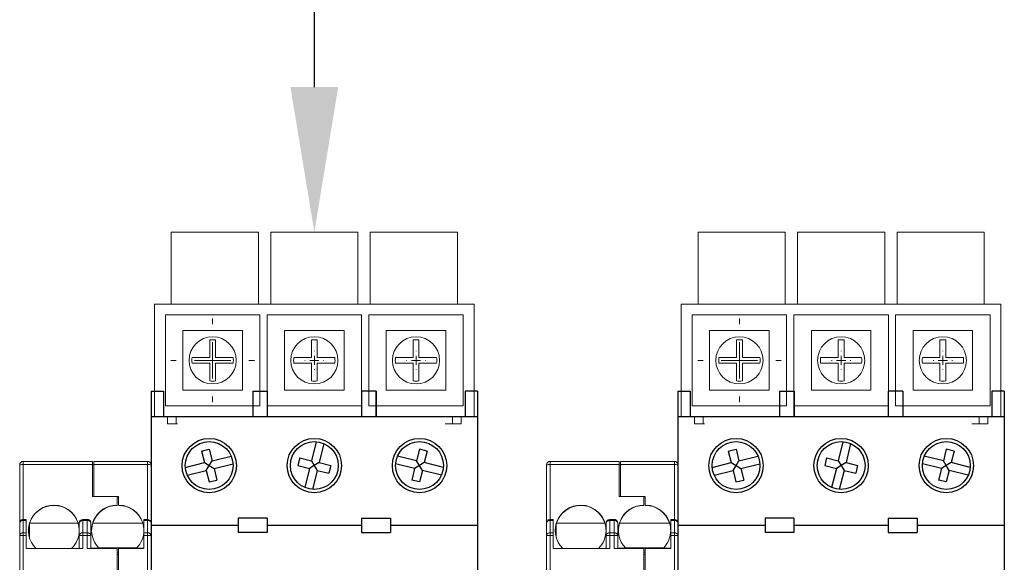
# Model space of a CAD drawing. Header units: inches. Extents: x 481 to 6166, y 980 to 4930.
# Tile 27 of 99: x 1969 to 2105, y 2782 to 2857. Entities that reach past the tile are written whole.
import ezdxf
from ezdxf import colors
from ezdxf.entities.mleader import LeaderData, LeaderLine
from ezdxf.math import Vec2, Vec3

# ---------------------------------------------------------------- set-up
doc = ezdxf.new("R2010")
doc.units = ezdxf.units.IN
doc.header["$MEASUREMENT"] = 0
doc.layers.add('LV_PANEL MOUNT', color=7, linetype='Continuous')
doc.layers.add('OIL PUMP', color=7, linetype='Continuous')
doc.styles.get("Standard").update_dxf_attribs({"font": 'ARIALN.TTF'})

# ---------------------------------------------------------------- blocks, each defined once
blk = doc.blocks.new('A$C2F1831AF')
for p, q in [((12602.23, 8703.76), (12602.23, 8595.45)), ((12602.23, 8703.76), (12602.23, 8595.45)), ((12602.23, 8703.76), (12603.93, 8703.76)), ((12603.93, 8703.76), (12603.93, 8700.27)), ((12616.21, 8703.76), (12616.21, 8700.27)), ((12616.21, 8703.76), (12618.2, 8703.76)), ((12618.2, 8703.76), (12618.2, 8700.27)), ((12633.18, 8703.76), (12631.18, 8703.76)), ((12631.18, 8703.76), (12631.18, 8700.27)), ((12633.18, 8703.76), (12633.18, 8700.27)), ((12647.15, 8703.76), (12645.45, 8703.76)), ((12645.45, 8703.76), (12645.45, 8700.27)), ((12647.15, 8703.76), (12647.15, 8595.45)), ((12602.23, 8700.27), (12647.15, 8700.27)), ((12624.94, 8696.81), (12624.29, 8694.19)), ((12626, 8696.55), (12625.36, 8693.93)), ((12609.16, 8695.53), (12610.22, 8695.79)), ((12609.16, 8695.53), (12609.55, 8693.93)), ((12610.22, 8695.79), (12610.62, 8694.19)), ((12639.16, 8695.79), (12638.76, 8694.19)), ((12640.23, 8695.53), (12639.16, 8695.79)), ((12640.23, 8695.53), (12639.83, 8693.93)), ((12606.93, 8693.28), (12609.55, 8693.93)), ((12609.55, 8693.93), (12610.22, 8693.53)), ((12609.82, 8692.87), (12610.22, 8693.53)), ((12610.22, 8693.53), (12610.62, 8694.19)), ((12610.22, 8693.53), (12610.88, 8693.13)), ((12610.62, 8694.19), (12613.24, 8694.84)), ((12610.88, 8693.13), (12613.5, 8693.78)), ((12622.69, 8694.59), (12622.43, 8693.52)), ((12622.43, 8693.52), (12624.03, 8693.13)), ((12622.69, 8694.59), (12624.29, 8694.19)), ((12624.69, 8693.53), (12624.03, 8693.13)), ((12624.29, 8694.19), (12624.69, 8693.53)), ((12625.36, 8693.93), (12624.69, 8693.53)), ((12624.69, 8693.53), (12625.09, 8692.87)), ((12625.36, 8693.93), (12626.96, 8693.54)), ((12626.96, 8693.54), (12626.69, 8692.47)), ((12638.5, 8693.13), (12635.88, 8693.78)), ((12638.76, 8694.19), (12636.14, 8694.84)), ((12639.17, 8693.53), (12638.5, 8693.13)), ((12639.17, 8693.53), (12638.76, 8694.19)), ((12639.83, 8693.93), (12639.17, 8693.53)), ((12639.57, 8692.87), (12639.17, 8693.53)), ((12642.45, 8693.28), (12639.83, 8693.93)), ((12607.2, 8692.22), (12609.82, 8692.87)), ((12609.82, 8692.87), (12610.21, 8691.27)), ((12610.88, 8693.13), (12611.28, 8691.53)), ((12624.03, 8693.13), (12623.38, 8690.51)), ((12625.09, 8692.87), (12624.44, 8690.25)), ((12625.09, 8692.87), (12626.69, 8692.47)), ((12638.5, 8693.13), (12638.1, 8691.53)), ((12639.57, 8692.87), (12639.17, 8691.27)), ((12642.19, 8692.22), (12639.57, 8692.87)), ((12610.21, 8691.27), (12611.28, 8691.53)), ((12639.17, 8691.27), (12638.1, 8691.53)), ((12618.2, 8686.29), (12614.21, 8686.29)), ((12614.21, 8686.29), (12614.21, 8684.3)), ((12618.2, 8686.29), (12618.2, 8684.3)), ((12631.18, 8686.29), (12631.18, 8684.3)), ((12631.18, 8686.29), (12635.17, 8686.29)), ((12635.17, 8686.29), (12635.17, 8684.3)), ((12614.21, 8685.29), (12602.23, 8685.29)), ((12618.2, 8684.3), (12614.21, 8684.3)), ((12631.18, 8685.29), (12618.2, 8685.29)), ((12631.18, 8684.3), (12635.17, 8684.3)), ((12647.15, 8685.29), (12635.17, 8685.29))]:
    blk.add_line(p, q)
for centre, radius in [((12610.22, 8693.53), 3.74), ((12610.22, 8693.53), 3.29), ((12624.69, 8693.53), 3.74), ((12624.69, 8693.53), 3.29), ((12639.17, 8693.53), 3.74), ((12639.17, 8693.53), 3.29)]:
    blk.add_circle(centre, radius)
blk = doc.blocks.new('SW_CENTERMARKSYMBOL_0')
at = {"color": 0, "linetype": 'Continuous', "lineweight": 0}
for p, q in [((-1.25, 0), (-1.3125, 0)), ((0, 0), (-0.625, 0)), ((0, 1.25), (0, 1.3125)), ((0, 0), (0, 0.625)), ((0, 0), (0, -0.625)), ((0, 0), (0.625, 0)), ((1.25, 0), (1.3125, 0)), ((0, -1.25), (0, -1.3125))]:
    blk.add_line(p, q, dxfattribs=at)
blk = doc.blocks.new('SW_CENTERMARKSYMBOL_1')
at = {"color": 0, "linetype": 'Continuous', "lineweight": 0}
for p, q in [((-1.25, 0), (-1.3125, 0)), ((0, 0), (-0.625, 0)), ((0, 1.25), (0, 1.3125)), ((0, 0), (0, 0.625)), ((0, 0), (0, -0.625)), ((0, 0), (0.625, 0)), ((1.25, 0), (1.3125, 0)), ((0, -1.25), (0, -1.3125))]:
    blk.add_line(p, q, dxfattribs=at)
blk = doc.blocks.new('SW_CENTERMARKSYMBOL_2')
at = {"color": 0, "linetype": 'Continuous', "lineweight": 0}
for p, q in [((0, 5), (0, 5.75)), ((0, 0), (0, 2.5)), ((-5, 0), (-5.75, 0)), ((0, 0), (-2.5, 0)), ((0, 0), (0, -2.5)), ((0, 0), (2.5, 0)), ((5, 0), (5.75, 0)), ((0, -5), (0, -5.75))]:
    blk.add_line(p, q, dxfattribs=at)

msp = doc.modelspace()

# ---------------------------------------------------------------- linework, layer by layer
at = {"layer": 'LV_PANEL MOUNT', "color": 7, "linetype": 'Continuous', "lineweight": 15}
for p, q in [((1989.899, 2827.434), (2001.899, 2827.434)), ((1989.899, 2827.434), (1989.899, 2817.534)), ((2001.899, 2827.434), (2001.899, 2817.534)), ((2003.599, 2827.434), (2003.599, 2817.534)), ((2003.599, 2827.434), (2015.599, 2827.434)), ((2015.599, 2827.434), (2015.599, 2817.534)), ((2017.299, 2827.434), (2017.299, 2817.534)), ((2017.299, 2827.434), (2029.299, 2827.434)), ((2029.299, 2827.434), (2029.299, 2817.534)), ((1987.599, 2817.534), (1987.599, 2802.034)), ((2031.599, 2817.534), (1987.599, 2817.534)), ((2031.599, 2802.034), (2031.599, 2817.534)), ((1989.099, 2816.034), (1989.099, 2803.534)), ((2002.099, 2816.034), (1989.099, 2816.034)), ((2002.099, 2803.534), (2002.099, 2816.034)), ((2003.099, 2816.034), (2003.099, 2803.534)), ((2016.099, 2816.034), (2003.099, 2816.034)), ((2016.099, 2803.534), (2016.099, 2816.034)), ((2017.099, 2816.034), (2017.099, 2803.534)), ((2030.099, 2816.034), (2017.099, 2816.034)), ((2030.099, 2803.534), (2030.099, 2816.034)), ((1991.499, 2813.884), (1999.699, 2813.884)), ((1991.499, 2805.684), (1991.499, 2813.884)), ((1999.699, 2813.884), (1999.699, 2805.684)), ((2005.499, 2813.884), (2013.699, 2813.884)), ((2005.499, 2805.684), (2005.499, 2813.884)), ((2013.699, 2813.884), (2013.699, 2805.684)), ((2019.499, 2813.884), (2027.699, 2813.884)), ((2019.499, 2805.684), (2019.499, 2813.884)), ((2027.699, 2813.884), (2027.699, 2805.684)), ((1995.199, 2812.606), (1995.199, 2810.184)), ((1995.999, 2810.184), (1995.999, 2812.606)), ((2009.199, 2812.606), (2009.199, 2810.184)), ((2009.999, 2810.184), (2009.999, 2812.606)), ((2023.199, 2812.606), (2023.199, 2810.184)), ((2023.999, 2810.184), (2023.999, 2812.606)), ((1995.199, 2810.184), (1992.777, 2810.184)), ((1998.421, 2810.184), (1995.999, 2810.184)), ((2009.199, 2810.184), (2006.777, 2810.184)), ((2012.421, 2810.184), (2009.999, 2810.184)), ((2023.199, 2810.184), (2020.777, 2810.184)), ((2026.421, 2810.184), (2023.999, 2810.184)), ((1992.777, 2809.384), (1995.199, 2809.384)), ((1995.199, 2809.384), (1995.199, 2806.962)), ((1995.999, 2806.962), (1995.999, 2809.384)), ((1995.999, 2809.384), (1998.421, 2809.384)), ((2006.777, 2809.384), (2009.199, 2809.384)), ((2009.199, 2809.384), (2009.199, 2806.962)), ((2009.999, 2806.962), (2009.999, 2809.384)), ((2009.999, 2809.384), (2012.421, 2809.384)), ((2020.777, 2809.384), (2023.199, 2809.384)), ((2023.199, 2809.384), (2023.199, 2806.962)), ((2023.999, 2806.962), (2023.999, 2809.384)), ((2023.999, 2809.384), (2026.421, 2809.384)), ((1999.699, 2805.684), (1991.499, 2805.684)), ((2013.699, 2805.684), (2005.499, 2805.684)), ((2027.699, 2805.684), (2019.499, 2805.684)), ((1989.099, 2803.534), (2002.099, 2803.534)), ((2003.099, 2803.534), (2016.099, 2803.534)), ((2017.099, 2803.534), (2030.099, 2803.534)), ((1987.599, 2802.034), (2031.599, 2802.034)), ((1989.399, 2801.034), (1989.399, 2802.034)), ((1990.599, 2801.034), (1990.599, 2802.034)), ((2028.599, 2801.034), (2028.599, 2802.034)), ((2029.799, 2801.034), (2029.799, 2802.034)), ((1989.399, 2801.034), (1990.599, 2801.034)), ((1990.784, 2801.034), (1990.599, 2801.034)), ((2028.599, 2801.034), (2027.599, 2801.034)), ((2028.599, 2801.034), (2029.799, 2801.034)), ((1969.039, 2795.374), (1969.039, 2787.374)), ((1969.539, 2795.418), (1969.539, 2795.874)), ((1969.539, 2795.874), (1979.039, 2795.874)), ((1969.539, 2795.418), (1969.539, 2787.874)), ((1979.039, 2795.418), (1969.539, 2795.418)), ((1979.039, 2795.418), (1979.039, 2795.874)), ((1979.039, 2795.418), (1979.039, 2791.042)), ((1979.239, 2795.374), (1979.039, 2795.374)), ((1979.239, 2795.874), (1986.639, 2795.874)), ((1979.239, 2795.418), (1979.239, 2795.874)), ((1979.239, 2791.046), (1979.239, 2795.418)), ((1979.239, 2795.418), (1986.639, 2795.418)), ((1986.639, 2795.418), (1986.639, 2795.874)), ((1986.639, 2787.874), (1986.639, 2795.418)), ((1987.139, 2787.374), (1987.139, 2795.374)), ((1979.039, 2791.042), (1982.439, 2791.012)), ((1982.639, 2791.046), (1979.239, 2791.046)), ((1979.239, 2791.04), (1979.239, 2791.046)), ((1982.439, 2791.012), (1982.439, 2789.851)), ((1982.439, 2791.002), (1982.639, 2791.002)), ((1982.639, 2789.851), (1982.639, 2791.046)), ((1973.739, 2789.833), (1973.739, 2789.851)), ((1973.739, 2789.833), (1973.739, 2789.79)), ((1982.439, 2789.851), (1982.439, 2789.807)), ((1969.039, 2787.374), (1969.048, 2787.438)), ((1969.039, 2787.374), (1969.039, 2785.667)), ((1969.539, 2787.728), (1969.539, 2787.874)), ((1969.539, 2787.874), (1969.939, 2787.874)), ((1969.539, 2787.728), (1969.539, 2786.021)), ((1969.939, 2787.728), (1969.539, 2787.728)), ((1969.939, 2787.874), (1969.939, 2787.728)), ((1969.939, 2786.021), (1969.939, 2787.728)), ((1970.379, 2785.37), (1970.379, 2787.279)), ((1977.076, 2787.374), (1970.408, 2787.374)), ((1977.239, 2785.667), (1977.239, 2787.374)), ((1977.739, 2787.728), (1977.739, 2787.874)), ((1978.339, 2787.874), (1977.739, 2787.874)), ((1977.739, 2787.728), (1977.739, 2786.021)), ((1978.339, 2787.728), (1977.739, 2787.728)), ((1978.339, 2787.874), (1978.339, 2787.728)), ((1978.339, 2786.021), (1978.339, 2787.728)), ((1978.839, 2785.667), (1978.839, 2787.374)), ((1985.976, 2787.374), (1979.103, 2787.374)), ((1986.639, 2787.874), (1986.139, 2787.874)), ((1986.139, 2787.733), (1986.639, 2787.733)), ((1986.139, 2786.021), (1986.139, 2787.733)), ((1986.639, 2787.874), (1986.639, 2787.733)), ((1986.639, 2786.021), (1986.639, 2787.733)), ((1987.139, 2785.662), (1987.139, 2787.374)), ((1969.039, 2785.667), (1969.047, 2785.667)), ((1969.039, 2785.667), (1969.039, 2772.874)), ((1969.058, 2785.763), (1969.047, 2785.667)), ((1969.539, 2785.667), (1969.539, 2786.021)), ((1969.539, 2786.021), (1969.939, 2786.021)), ((1969.539, 2785.667), (1969.539, 2773.374)), ((1969.539, 2785.667), (1969.939, 2785.667)), ((1969.939, 2785.667), (1969.939, 2786.021)), ((1969.939, 2785.667), (1969.939, 2783.874)), ((1977.239, 2783.874), (1977.239, 2785.667)), ((1977.247, 2785.73), (1977.243, 2785.667)), ((1977.739, 2785.667), (1977.739, 2786.021)), ((1977.739, 2786.021), (1978.339, 2786.021)), ((1977.739, 2783.874), (1977.739, 2785.667)), ((1977.739, 2785.667), (1978.339, 2785.667)), ((1978.339, 2786.021), (1978.339, 2785.667)), ((1978.339, 2785.667), (1978.839, 2785.667)), ((1978.339, 2785.667), (1978.339, 2783.874)), ((1978.831, 2785.667), (1978.82, 2785.763)), ((1978.839, 2783.874), (1978.839, 2785.667)), ((1986.639, 2786.021), (1986.139, 2786.021)), ((1986.139, 2783.874), (1986.139, 2785.662)), ((1986.139, 2785.662), (1986.639, 2785.662)), ((1986.639, 2786.021), (1986.639, 2785.662)), ((1986.639, 2773.374), (1986.639, 2785.662)), ((1986.639, 2785.662), (1987.138, 2785.662)), ((1987.135, 2785.662), (1987.131, 2785.727)), ((1987.139, 2785.662), (1987.132, 2785.722)), ((1987.138, 2785.662), (1987.139, 2785.662)), ((1987.139, 2772.874), (1987.139, 2785.662)), ((1969.939, 2783.874), (1977.739, 2783.874)), ((1977.139, 2783.921), (1977.139, 2783.874)), ((1977.139, 2783.921), (1977.239, 2783.921)), ((1978.339, 2783.874), (1982.439, 2783.874)), ((1979.942, 2783.921), (1978.839, 2783.921)), ((1985.175, 2783.961), (1979.903, 2783.961)), ((1982.439, 2783.874), (1982.439, 2780.874)), ((1982.639, 2783.374), (1982.439, 2783.374)), ((1982.639, 2783.056), (1982.439, 2783.056)), ((1982.639, 2780.874), (1982.639, 2783.874)), ((1982.639, 2783.874), (1986.139, 2783.874)), ((1985.136, 2783.921), (1986.139, 2783.921))]:
    msp.add_line(p, q, dxfattribs=at)
at = {"layer": 'LV_PANEL MOUNT'}
for p, q in [((1987.139, 2805.528), (1988.836, 2805.528)), ((1988.836, 2805.528), (1988.836, 2802.034)), ((2001.114, 2805.528), (2001.114, 2802.034)), ((2001.114, 2805.528), (2003.111, 2805.528)), ((2003.111, 2805.528), (2003.111, 2802.034)), ((2018.084, 2805.528), (2016.088, 2805.528)), ((2016.088, 2805.528), (2016.088, 2802.034)), ((2018.084, 2805.528), (2018.084, 2802.034)), ((2032.059, 2805.528), (2030.362, 2805.528)), ((2030.362, 2805.528), (2030.362, 2802.034)), ((1987.139, 2802.034), (2032.059, 2802.034))]:
    msp.add_line(p, q, dxfattribs=at)
at = {"layer": 'LV_PANEL MOUNT', "color": 7, "linetype": 'Continuous', "lineweight": 15, "flags": 128}
for points in [[(1969.539, 2787.874), (1969.442, 2787.864), (1969.352, 2787.838)], [(1969.058, 2785.763), (1969.049, 2785.736), (1969.039, 2785.667)], [(1969.047, 2785.667), (1969.049, 2785.667), (1969.077, 2785.667), (1969.124, 2785.667), (1969.186, 2785.667), (1969.261, 2785.667), (1969.348, 2785.667), (1969.442, 2785.667), (1969.539, 2785.667)]]:
    msp.add_lwpolyline(points, dxfattribs=at)
at = {"layer": 'LV_PANEL MOUNT', "color": 7, "linetype": 'Continuous', "lineweight": 15}
for centre in [(1995.599, 2809.784), (2009.599, 2809.784), (2023.599, 2809.784)]:
    msp.add_circle(centre, 3.25, dxfattribs=at)
for centre, radius, start, end in [((1995.599, 2809.784), 2.85, 81.93185, 98.06815), ((2009.599, 2809.784), 2.85, 81.93185, 98.06815), ((2023.599, 2809.784), 2.85, 81.93185, 98.06815), ((1995.599, 2809.784), 2.85, 171.93185, 188.06815), ((1995.599, 2809.784), 2.85, 351.93185, 8.06815), ((2009.599, 2809.784), 2.85, 171.93185, 188.06815), ((2009.599, 2809.784), 2.85, 351.93185, 8.06815), ((2023.599, 2809.784), 2.85, 171.93185, 188.06815), ((2023.599, 2809.784), 2.85, 351.93185, 8.06815), ((1995.599, 2809.784), 2.85, 261.93185, 278.06815), ((2009.599, 2809.784), 2.85, 261.93185, 278.06815), ((2023.599, 2809.784), 2.85, 261.93185, 278.06815), ((1969.539, 2795.374), 0.5, 90, 180), ((1969.415, 2793.951), 1.472, 85.16619, 104.79594), ((1986.639, 2795.374), 0.5, 360, 90), ((1986.763, 2793.951), 1.472, 75.20406, 94.83381), ((1973.727, 2786.348), 3.486, 89.79962, 225.2107), ((1973.735, 2786.291), 3.499, 89.93448, 161.96818), ((1973.746, 2786.357), 3.493, 0.10943, 90.10901), ((1973.743, 2786.309), 3.499, 17.73191, 90.06618), ((1982.427, 2786.365), 3.485, 89.79659, 224.53785), ((1982.435, 2786.309), 3.499, 89.93382, 162.26809), ((1982.646, 2786.357), 3.493, 0.10943, 90.10901), ((1982.643, 2786.309), 3.499, 17.73191, 90.06618), ((1969.485, 2787.258), 0.473, 83.37163, 157.61923), ((1973.714, 2786.242), 3.474, 163.6795, 179.99902), ((1973.714, 2785.754), 3.475, 163.68008, 175.10542), ((1977.739, 2787.374), 0.5, 90, 180), ((1978.402, 2787.286), 0.446, 11.42175, 98.04947), ((1986.639, 2787.374), 0.5, 0, 90), ((1986.7, 2787.29), 0.447, 10.86497, 97.77826), ((1969.489, 2785.536), 0.487, 84.06775, 152.23224), ((1973.714, 2785.649), 3.475, 163.68013, 174.23927), ((1973.758, 2786.365), 3.481, 314.29818, 359.9749), ((1977.677, 2785.579), 0.446, 81.95053, 168.57825), ((1982.659, 2786.365), 3.48, 315.37462, 359.98161), ((1986.693, 2785.554), 0.471, 20.97661, 96.52681)]:
    msp.add_arc(centre, radius, start, end, dxfattribs=at)
for centre, major_axis, start_param, end_param in [((1973.739, 2786.295), (0, -3.513), 4.4001569, 4.4285949), ((1973.739, 2786.312), (0, 3.513), 4.712389, 5.0193921), ((1982.439, 2786.312), (0, 3.513), 1.2637932, 1.5707963), ((1982.639, 2786.312), (0, 3.513), 4.712389, 5.0193921)]:
    msp.add_ellipse(centre, major_axis=major_axis, ratio=0.9961947, start_param=start_param, end_param=end_param, dxfattribs=at)
for points, knots in [([(1969.353, 2787.834), (1969.307, 2787.812), (1969.204, 2787.763), (1969.114, 2787.644), (1969.065, 2787.529), (1969.053, 2787.468), (1969.047, 2787.437)], [0, 0, 0, 0, 0.2895613, 0.6460326, 0.825443, 1, 1, 1, 1]), ([(1977.239, 2787.374), (1977.24, 2787.387), (1977.241, 2787.415), (1977.252, 2787.458), (1977.275, 2787.509), (1977.316, 2787.567), (1977.38, 2787.624), (1977.463, 2787.671), (1977.553, 2787.704), (1977.646, 2787.725), (1977.709, 2787.727), (1977.739, 2787.728)], [0, 0, 0, 0, 0.0695026, 0.1493212, 0.2401618, 0.3537546, 0.5000832, 0.6303798, 0.7600288, 0.8839263, 1, 1, 1, 1]), ([(1978.839, 2787.374), (1978.839, 2787.392), (1978.837, 2787.431), (1978.826, 2787.493), (1978.804, 2787.564), (1978.763, 2787.647), (1978.699, 2787.727), (1978.616, 2787.795), (1978.526, 2787.841), (1978.432, 2787.869), (1978.37, 2787.872), (1978.339, 2787.874)], [0, 0, 0, 0, 0.0695026, 0.1493212, 0.2401618, 0.3537546, 0.5000832, 0.6303798, 0.7600288, 0.8839263, 1, 1, 1, 1]), ([(1986.139, 2787.874), (1986.139, 2787.873), (1986.139, 2787.872), (1986.139, 2787.859), (1986.139, 2787.835), (1986.139, 2787.796), (1986.139, 2787.754), (1986.139, 2787.733)], [0, 0, 0, 0, 0.1671817, 0.333002, 0.5001836, 0.7486453, 1, 1, 1, 1]), ([(1977.239, 2785.667), (1977.24, 2785.667), (1977.241, 2785.667), (1977.252, 2785.667), (1977.275, 2785.667), (1977.316, 2785.667), (1977.38, 2785.667), (1977.463, 2785.666), (1977.553, 2785.667), (1977.646, 2785.668), (1977.709, 2785.667), (1977.739, 2785.667)], [0, 0, 0, 0, 0.0695026, 0.1493212, 0.2401618, 0.3537546, 0.5000832, 0.6303798, 0.7600288, 0.8839263, 1, 1, 1, 1]), ([(1978.839, 2785.667), (1978.839, 2785.68), (1978.837, 2785.707), (1978.826, 2785.751), (1978.804, 2785.802), (1978.763, 2785.86), (1978.699, 2785.917), (1978.616, 2785.965), (1978.526, 2785.997), (1978.432, 2786.017), (1978.37, 2786.019), (1978.339, 2786.021)], [0, 0, 0, 0, 0.0695026, 0.1493212, 0.2401618, 0.3537546, 0.5000832, 0.6303798, 0.7600288, 0.8839263, 1, 1, 1, 1]), ([(1986.139, 2786.021), (1986.139, 2786.005), (1986.139, 2785.973), (1986.139, 2785.918), (1986.139, 2785.848), (1986.139, 2785.763), (1986.139, 2785.696), (1986.139, 2785.662)], [0, 0, 0, 0, 0.1672247, 0.3329741, 0.5001987, 0.7486511, 1, 1, 1, 1])]:
    msp.add_open_spline(points, degree=3, knots=knots, dxfattribs=at)
at = {"layer": 'OIL PUMP', "color": 7, "linetype": 'Continuous', "lineweight": 15}
for p, q in [((2062.419, 2827.434), (2074.419, 2827.434)), ((2062.419, 2827.434), (2062.419, 2817.534)), ((2074.419, 2827.434), (2074.419, 2817.534)), ((2076.119, 2827.434), (2076.119, 2817.534)), ((2076.119, 2827.434), (2088.119, 2827.434)), ((2088.119, 2827.434), (2088.119, 2817.534)), ((2089.819, 2827.434), (2089.819, 2817.534)), ((2089.819, 2827.434), (2101.819, 2827.434)), ((2101.819, 2827.434), (2101.819, 2817.534)), ((2060.119, 2817.534), (2060.119, 2802.034)), ((2104.119, 2817.534), (2060.119, 2817.534)), ((2104.119, 2802.034), (2104.119, 2817.534)), ((2061.619, 2816.034), (2061.619, 2803.534)), ((2074.619, 2816.034), (2061.619, 2816.034)), ((2074.619, 2803.534), (2074.619, 2816.034)), ((2075.619, 2816.034), (2075.619, 2803.534)), ((2088.619, 2816.034), (2075.619, 2816.034)), ((2088.619, 2803.534), (2088.619, 2816.034)), ((2089.619, 2816.034), (2089.619, 2803.534)), ((2102.619, 2816.034), (2089.619, 2816.034)), ((2102.619, 2803.534), (2102.619, 2816.034)), ((2064.019, 2813.884), (2072.219, 2813.884)), ((2064.019, 2805.684), (2064.019, 2813.884)), ((2072.219, 2813.884), (2072.219, 2805.684)), ((2078.019, 2813.884), (2086.219, 2813.884)), ((2078.019, 2805.684), (2078.019, 2813.884)), ((2086.219, 2813.884), (2086.219, 2805.684)), ((2092.019, 2813.884), (2100.219, 2813.884)), ((2092.019, 2805.684), (2092.019, 2813.884)), ((2100.219, 2813.884), (2100.219, 2805.684)), ((2067.719, 2812.606), (2067.719, 2810.184)), ((2068.519, 2810.184), (2068.519, 2812.606)), ((2081.719, 2812.606), (2081.719, 2810.184)), ((2082.519, 2810.184), (2082.519, 2812.606)), ((2095.719, 2812.606), (2095.719, 2810.184)), ((2096.519, 2810.184), (2096.519, 2812.606)), ((2067.719, 2810.184), (2065.297, 2810.184)), ((2070.941, 2810.184), (2068.519, 2810.184)), ((2081.719, 2810.184), (2079.297, 2810.184)), ((2084.941, 2810.184), (2082.519, 2810.184)), ((2095.719, 2810.184), (2093.297, 2810.184)), ((2098.941, 2810.184), (2096.519, 2810.184)), ((2065.297, 2809.384), (2067.719, 2809.384)), ((2067.719, 2809.384), (2067.719, 2806.962)), ((2068.519, 2806.962), (2068.519, 2809.384)), ((2068.519, 2809.384), (2070.941, 2809.384)), ((2079.297, 2809.384), (2081.719, 2809.384)), ((2081.719, 2809.384), (2081.719, 2806.962)), ((2082.519, 2806.962), (2082.519, 2809.384)), ((2082.519, 2809.384), (2084.941, 2809.384)), ((2093.297, 2809.384), (2095.719, 2809.384)), ((2095.719, 2809.384), (2095.719, 2806.962)), ((2096.519, 2806.962), (2096.519, 2809.384)), ((2096.519, 2809.384), (2098.941, 2809.384)), ((2072.219, 2805.684), (2064.019, 2805.684)), ((2086.219, 2805.684), (2078.019, 2805.684)), ((2100.219, 2805.684), (2092.019, 2805.684)), ((2061.619, 2803.534), (2074.619, 2803.534)), ((2075.619, 2803.534), (2088.619, 2803.534)), ((2089.619, 2803.534), (2102.619, 2803.534)), ((2060.119, 2802.034), (2104.119, 2802.034)), ((2061.919, 2801.034), (2061.919, 2802.034)), ((2063.119, 2801.034), (2063.119, 2802.034)), ((2101.119, 2801.034), (2101.119, 2802.034)), ((2102.319, 2801.034), (2102.319, 2802.034)), ((2061.919, 2801.034), (2063.119, 2801.034)), ((2063.304, 2801.034), (2063.119, 2801.034)), ((2101.119, 2801.034), (2100.119, 2801.034)), ((2101.119, 2801.034), (2102.319, 2801.034)), ((2041.559, 2795.374), (2041.559, 2787.374)), ((2042.059, 2795.418), (2042.059, 2795.874)), ((2042.059, 2795.874), (2051.559, 2795.874)), ((2042.059, 2795.418), (2042.059, 2787.874)), ((2051.559, 2795.418), (2042.059, 2795.418)), ((2051.559, 2795.418), (2051.559, 2795.874)), ((2051.559, 2795.418), (2051.559, 2791.042)), ((2051.759, 2795.374), (2051.559, 2795.374)), ((2051.759, 2795.874), (2059.159, 2795.874)), ((2051.759, 2795.418), (2051.759, 2795.874)), ((2051.759, 2791.046), (2051.759, 2795.418)), ((2051.759, 2795.418), (2059.159, 2795.418)), ((2059.159, 2795.418), (2059.159, 2795.874)), ((2059.159, 2787.874), (2059.159, 2795.418)), ((2059.659, 2787.374), (2059.659, 2795.374)), ((2051.559, 2791.042), (2054.959, 2791.012)), ((2055.159, 2791.046), (2051.759, 2791.046)), ((2051.759, 2791.04), (2051.759, 2791.046)), ((2054.959, 2791.012), (2054.959, 2789.851)), ((2054.959, 2791.002), (2055.159, 2791.002)), ((2055.159, 2789.851), (2055.159, 2791.046)), ((2046.259, 2789.833), (2046.259, 2789.851)), ((2046.259, 2789.833), (2046.259, 2789.79)), ((2054.959, 2789.851), (2054.959, 2789.807)), ((2041.559, 2787.374), (2041.567, 2787.438)), ((2041.559, 2787.374), (2041.559, 2785.667)), ((2042.059, 2787.728), (2042.059, 2787.874)), ((2042.059, 2787.874), (2042.459, 2787.874)), ((2042.059, 2787.728), (2042.059, 2786.021)), ((2042.459, 2787.728), (2042.059, 2787.728)), ((2042.459, 2787.874), (2042.459, 2787.728)), ((2042.459, 2786.021), (2042.459, 2787.728)), ((2042.899, 2785.37), (2042.899, 2787.279)), ((2049.596, 2787.374), (2042.928, 2787.374)), ((2049.759, 2785.667), (2049.759, 2787.374)), ((2050.259, 2787.728), (2050.259, 2787.874)), ((2050.859, 2787.874), (2050.259, 2787.874)), ((2050.259, 2787.728), (2050.259, 2786.021)), ((2050.859, 2787.728), (2050.259, 2787.728)), ((2050.859, 2787.874), (2050.859, 2787.728)), ((2050.859, 2786.021), (2050.859, 2787.728)), ((2051.359, 2785.667), (2051.359, 2787.374)), ((2058.496, 2787.374), (2051.623, 2787.374)), ((2059.159, 2787.874), (2058.659, 2787.874)), ((2058.659, 2787.733), (2059.159, 2787.733)), ((2058.659, 2786.021), (2058.659, 2787.733)), ((2059.159, 2787.874), (2059.159, 2787.733)), ((2059.159, 2786.021), (2059.159, 2787.733)), ((2059.659, 2785.662), (2059.659, 2787.374)), ((2041.559, 2785.667), (2041.567, 2785.667)), ((2041.559, 2785.667), (2041.559, 2772.874)), ((2041.578, 2785.763), (2041.567, 2785.667)), ((2042.059, 2785.667), (2042.059, 2786.021)), ((2042.059, 2786.021), (2042.459, 2786.021)), ((2042.059, 2785.667), (2042.059, 2773.374)), ((2042.059, 2785.667), (2042.459, 2785.667)), ((2042.459, 2785.667), (2042.459, 2786.021)), ((2042.459, 2785.667), (2042.459, 2783.874)), ((2049.759, 2783.874), (2049.759, 2785.667)), ((2049.767, 2785.73), (2049.763, 2785.667)), ((2050.259, 2785.667), (2050.259, 2786.021)), ((2050.259, 2786.021), (2050.859, 2786.021)), ((2050.259, 2783.874), (2050.259, 2785.667)), ((2050.259, 2785.667), (2050.859, 2785.667)), ((2050.859, 2786.021), (2050.859, 2785.667)), ((2050.859, 2785.667), (2051.359, 2785.667)), ((2050.859, 2785.667), (2050.859, 2783.874)), ((2051.351, 2785.667), (2051.34, 2785.763)), ((2051.359, 2783.874), (2051.359, 2785.667)), ((2059.159, 2786.021), (2058.659, 2786.021)), ((2058.659, 2783.874), (2058.659, 2785.662)), ((2058.659, 2785.662), (2059.159, 2785.662)), ((2059.159, 2786.021), (2059.159, 2785.662)), ((2059.159, 2773.374), (2059.159, 2785.662)), ((2059.159, 2785.662), (2059.658, 2785.662)), ((2059.655, 2785.662), (2059.651, 2785.727)), ((2059.659, 2785.662), (2059.652, 2785.722)), ((2059.658, 2785.662), (2059.659, 2785.662)), ((2059.659, 2772.874), (2059.659, 2785.662)), ((2042.459, 2783.874), (2050.259, 2783.874)), ((2049.659, 2783.921), (2049.659, 2783.874)), ((2049.659, 2783.921), (2049.759, 2783.921)), ((2050.859, 2783.874), (2054.959, 2783.874)), ((2052.462, 2783.921), (2051.359, 2783.921)), ((2057.695, 2783.961), (2052.423, 2783.961)), ((2054.959, 2783.874), (2054.959, 2780.874)), ((2055.159, 2783.374), (2054.959, 2783.374)), ((2055.159, 2783.056), (2054.959, 2783.056)), ((2055.159, 2780.874), (2055.159, 2783.874)), ((2055.159, 2783.874), (2058.659, 2783.874)), ((2057.656, 2783.921), (2058.659, 2783.921))]:
    msp.add_line(p, q, dxfattribs=at)
at = {"layer": 'OIL PUMP'}
for p, q in [((2059.659, 2805.528), (2061.356, 2805.528)), ((2061.356, 2805.528), (2061.356, 2802.034)), ((2073.634, 2805.528), (2073.634, 2802.034)), ((2073.634, 2805.528), (2075.631, 2805.528)), ((2075.631, 2805.528), (2075.631, 2802.034)), ((2090.604, 2805.528), (2088.608, 2805.528)), ((2088.608, 2805.528), (2088.608, 2802.034)), ((2090.604, 2805.528), (2090.604, 2802.034)), ((2104.579, 2805.528), (2102.882, 2805.528)), ((2102.882, 2805.528), (2102.882, 2802.034)), ((2059.659, 2802.034), (2104.579, 2802.034))]:
    msp.add_line(p, q, dxfattribs=at)
at = {"layer": 'OIL PUMP', "color": 7, "linetype": 'Continuous', "lineweight": 15, "flags": 128}
for points in [[(2042.059, 2787.874), (2041.962, 2787.864), (2041.872, 2787.838)], [(2041.578, 2785.763), (2041.569, 2785.736), (2041.559, 2785.667)], [(2041.567, 2785.667), (2041.569, 2785.667), (2041.597, 2785.667), (2041.643, 2785.667), (2041.706, 2785.667), (2041.781, 2785.667), (2041.868, 2785.667), (2041.962, 2785.667), (2042.059, 2785.667)]]:
    msp.add_lwpolyline(points, dxfattribs=at)
at = {"layer": 'OIL PUMP', "color": 7, "linetype": 'Continuous', "lineweight": 15}
for centre in [(2068.119, 2809.784), (2082.119, 2809.784), (2096.119, 2809.784)]:
    msp.add_circle(centre, 3.25, dxfattribs=at)
for centre, radius, start, end in [((2068.119, 2809.784), 2.85, 81.93185, 98.06815), ((2082.119, 2809.784), 2.85, 81.93185, 98.06815), ((2096.119, 2809.784), 2.85, 81.93185, 98.06815), ((2068.119, 2809.784), 2.85, 171.93185, 188.06815), ((2068.119, 2809.784), 2.85, 351.93185, 8.06815), ((2082.119, 2809.784), 2.85, 171.93185, 188.06815), ((2082.119, 2809.784), 2.85, 351.93185, 8.06815), ((2096.119, 2809.784), 2.85, 171.93185, 188.06815), ((2096.119, 2809.784), 2.85, 351.93185, 8.06815), ((2068.119, 2809.784), 2.85, 261.93185, 278.06815), ((2082.119, 2809.784), 2.85, 261.93185, 278.06815), ((2096.119, 2809.784), 2.85, 261.93185, 278.06815), ((2042.059, 2795.374), 0.5, 90, 180), ((2041.935, 2793.951), 1.472, 85.16619, 104.79594), ((2059.159, 2795.374), 0.5, 360, 90), ((2059.283, 2793.951), 1.472, 75.20406, 94.83381), ((2046.247, 2786.348), 3.486, 89.79962, 225.2107), ((2046.255, 2786.291), 3.499, 89.93448, 161.96818), ((2046.266, 2786.357), 3.493, 0.10943, 90.10901), ((2046.263, 2786.309), 3.499, 17.73191, 90.06618), ((2054.947, 2786.365), 3.485, 89.79659, 224.53785), ((2054.955, 2786.309), 3.499, 89.93382, 162.26809), ((2055.166, 2786.357), 3.493, 0.10943, 90.10901), ((2055.163, 2786.309), 3.499, 17.73191, 90.06618), ((2042.005, 2787.258), 0.473, 83.37163, 157.61923), ((2046.234, 2786.242), 3.474, 163.6795, 179.99902), ((2046.234, 2785.754), 3.475, 163.68008, 175.10542), ((2050.259, 2787.374), 0.5, 90, 180), ((2050.922, 2787.286), 0.446, 11.42175, 98.04947), ((2059.159, 2787.374), 0.5, 0, 90), ((2059.22, 2787.29), 0.447, 10.86497, 97.77826), ((2042.009, 2785.536), 0.487, 84.06775, 152.23224), ((2046.234, 2785.649), 3.475, 163.68013, 174.23927), ((2046.278, 2786.365), 3.481, 314.29818, 359.9749), ((2050.197, 2785.579), 0.446, 81.95053, 168.57825), ((2055.179, 2786.365), 3.48, 315.37462, 359.98161), ((2059.213, 2785.554), 0.471, 20.97661, 96.52681)]:
    msp.add_arc(centre, radius, start, end, dxfattribs=at)
for centre, major_axis, start_param, end_param in [((2046.259, 2786.295), (0, -3.513), 4.4001569, 4.4285949), ((2046.259, 2786.312), (0, 3.513), 4.712389, 5.0193921), ((2054.959, 2786.312), (0, 3.513), 1.2637932, 1.5707963), ((2055.159, 2786.312), (0, 3.513), 4.712389, 5.0193921)]:
    msp.add_ellipse(centre, major_axis=major_axis, ratio=0.9961947, start_param=start_param, end_param=end_param, dxfattribs=at)
for points, knots in [([(2041.873, 2787.834), (2041.827, 2787.812), (2041.724, 2787.763), (2041.634, 2787.644), (2041.584, 2787.529), (2041.573, 2787.468), (2041.567, 2787.437)], [0, 0, 0, 0, 0.2895613, 0.6460326, 0.825443, 1, 1, 1, 1]), ([(2049.759, 2787.374), (2049.76, 2787.387), (2049.761, 2787.415), (2049.772, 2787.458), (2049.794, 2787.509), (2049.836, 2787.567), (2049.9, 2787.624), (2049.983, 2787.671), (2050.072, 2787.704), (2050.166, 2787.725), (2050.229, 2787.727), (2050.259, 2787.728)], [0, 0, 0, 0, 0.0695026, 0.1493212, 0.2401618, 0.3537546, 0.5000832, 0.6303798, 0.7600288, 0.8839263, 1, 1, 1, 1]), ([(2051.359, 2787.374), (2051.359, 2787.392), (2051.357, 2787.431), (2051.346, 2787.493), (2051.324, 2787.564), (2051.282, 2787.647), (2051.218, 2787.727), (2051.136, 2787.795), (2051.046, 2787.841), (2050.952, 2787.869), (2050.89, 2787.872), (2050.859, 2787.874)], [0, 0, 0, 0, 0.0695026, 0.1493212, 0.2401618, 0.3537546, 0.5000832, 0.6303798, 0.7600288, 0.8839263, 1, 1, 1, 1]), ([(2058.659, 2787.874), (2058.659, 2787.873), (2058.659, 2787.872), (2058.659, 2787.859), (2058.659, 2787.835), (2058.659, 2787.796), (2058.659, 2787.754), (2058.659, 2787.733)], [0, 0, 0, 0, 0.1671817, 0.333002, 0.5001836, 0.7486453, 1, 1, 1, 1]), ([(2049.759, 2785.667), (2049.76, 2785.667), (2049.761, 2785.667), (2049.772, 2785.667), (2049.794, 2785.667), (2049.836, 2785.667), (2049.9, 2785.667), (2049.983, 2785.666), (2050.072, 2785.667), (2050.166, 2785.668), (2050.229, 2785.667), (2050.259, 2785.667)], [0, 0, 0, 0, 0.0695026, 0.1493212, 0.2401618, 0.3537546, 0.5000832, 0.6303798, 0.7600288, 0.8839263, 1, 1, 1, 1]), ([(2051.359, 2785.667), (2051.359, 2785.68), (2051.357, 2785.707), (2051.346, 2785.751), (2051.324, 2785.802), (2051.282, 2785.86), (2051.218, 2785.917), (2051.136, 2785.965), (2051.046, 2785.997), (2050.952, 2786.017), (2050.89, 2786.019), (2050.859, 2786.021)], [0, 0, 0, 0, 0.0695026, 0.1493212, 0.2401618, 0.3537546, 0.5000832, 0.6303798, 0.7600288, 0.8839263, 1, 1, 1, 1]), ([(2058.659, 2786.021), (2058.659, 2786.005), (2058.659, 2785.973), (2058.659, 2785.918), (2058.659, 2785.848), (2058.659, 2785.763), (2058.659, 2785.696), (2058.659, 2785.662)], [0, 0, 0, 0, 0.1672247, 0.3329741, 0.5001987, 0.7486511, 1, 1, 1, 1])]:
    msp.add_open_spline(points, degree=3, knots=knots, dxfattribs=at)

# ---------------------------------------------------------------- block references
at = {"layer": 'LV_PANEL MOUNT', "color": 7, "linetype": 'Continuous', "lineweight": 0}
for name, p in [('SW_CENTERMARKSYMBOL_2', (1995.599, 2809.784)), ('SW_CENTERMARKSYMBOL_0', (2009.599, 2809.784)), ('SW_CENTERMARKSYMBOL_1', (2023.599, 2809.784))]:
    msp.add_blockref(name, p, dxfattribs=at)
at = {"layer": 'LV_PANEL MOUNT'}
msp.add_blockref('A$C2F1831AF', (-10615.092, -5898.234), dxfattribs=at)
at = {"layer": 'OIL PUMP', "color": 7, "linetype": 'Continuous', "lineweight": 0}
for name, p in [('SW_CENTERMARKSYMBOL_2', (2068.119, 2809.784)), ('SW_CENTERMARKSYMBOL_0', (2082.119, 2809.784)), ('SW_CENTERMARKSYMBOL_1', (2096.119, 2809.784))]:
    msp.add_blockref(name, p, dxfattribs=at)
at = {"layer": 'OIL PUMP'}
msp.add_blockref('A$C2F1831AF', (-10542.572, -5898.234), dxfattribs=at)

# ---------------------------------------------------------------- leaders
at = {"layer": 'LV_PANEL MOUNT'}
ml = msp.add_multileader_mtext('Standard', dxfattribs=at)
ml.set_content('MMP115 / C230', color=256)
ml.set_leader_properties()
ml.build(insert=Vec2(0, 0))
ml.multileader.update_dxf_attribs({"dogleg_length": 20.758, "arrow_head_size": 20})
ctx = ml.context
ctx.base_point, ctx.char_height, ctx.arrow_head_size, ctx.landing_gap_size, ctx.plane_origin = Vec3(1624.58, 2877.259), 16, 20, 12, Vec3(1816.528, 2843.958)
ctx.attachment_type = 2
notes = []
notes.append((ctx, [(0, (1, 1, 0), (2009.599, 2877.259), (-1, 0), 230.847, [(0, [(2009.599, 2827.434)], 0, [])])]))
ctx.mtext.insert, ctx.mtext.rotation, ctx.mtext.flow_direction = Vec3(1636.58, 2885.395), 6.2831853, 5
for ctx, leaders in notes:
    for number, flags, end, landing, length, lines in leaders:
        leader = LeaderData()
        leader.index, (leader.has_last_leader_line, leader.has_dogleg_vector, leader.attachment_direction) = number, flags
        leader.last_leader_point, leader.dogleg_vector, leader.dogleg_length = Vec3(end), Vec3(landing), length
        for number, points, colour, breaks in lines:
            line = LeaderLine()
            line.index, line.vertices, line.color, line.breaks = number, Vec3.list(points), colors.encode_raw_color(colour), breaks
            leader.lines.append(line)
        ctx.leaders.append(leader)

doc.saveas('drawing.dxf')
